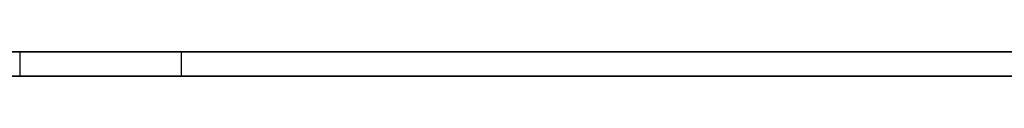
# Model space of a CAD drawing. Extents: x -3.09 to 3.09, y -0.36 to 1.94.
# Tile 162 of 168: x 0.363753 to 0.379742, y 1.8416 to 1.842. Entities that reach past the tile are written whole.
import ezdxf

# ---------------------------------------------------------------- set-up
doc = ezdxf.new("R2010")
doc.units = 0
doc.layers.get('0').update_dxf_attribs({"linetype": 'CONTINUOUS'})

# ---------------------------------------------------------------- blocks, each defined once
blk = doc.blocks.new('*U1')
at = {"extrusion": (0, 1, 0)}
for p, q in [((-3.01875, 1.842, 0.83), (3.01875, 1.842, 0.83)), ((3.01875, 1.842, -0.83), (-3.01875, 1.842, -0.83)), ((-2.92375, 1.842, -0.815), (2.92375, 1.842, -0.815)), ((2.92375, 1.842, 0.815), (-2.92375, 1.842, 0.815)), ((2.92375, 1.842, -0.7525), (-2.92375, 1.842, -0.7525)), ((-2.92375, 1.842, 0.7525), (2.92375, 1.842, 0.7525)), ((0.366375, 1.842, -0.345817), (0.334682, 1.842, -0.345817)), ((0.366375, 1.842, -0.350035), (0.366375, 1.842, -0.345817)), ((2.92375, 1.8416, -0.815), (-2.92375, 1.8416, -0.815)), ((-2.92375, 1.8416, 0.815), (2.92375, 1.8416, 0.815)), ((2.92375, 1.8416, -0.7525), (-2.92375, 1.8416, -0.7525)), ((-2.92375, 1.8416, 0.7525), (2.92375, 1.8416, 0.7525)), ((0.334682, 1.8416, -0.345817), (0.366375, 1.8416, -0.345817)), ((0.366375, 1.8416, -0.345817), (0.366375, 1.8416, -0.350035))]:
    blk.add_line(p, q, dxfattribs=at)
at = {"extrusion": (0, 0, -1)}
for p, q in [((-3.01875, 1.842, 0.83), (3.01875, 1.842, 0.83)), ((2.92375, 1.842, -0.7525), (-2.92375, 1.842, -0.7525)), ((2.92375, 1.842, 0.815), (-2.92375, 1.842, 0.815)), ((0.366375, 1.842, -0.345817), (0.334682, 1.842, -0.345817)), ((0.366375, 1.842, -0.345817), (0.366375, 1.8416, -0.345817)), ((2.92375, 1.8416, -0.7525), (-2.92375, 1.8416, -0.7525)), ((-2.92375, 1.8416, 0.815), (2.92375, 1.8416, 0.815)), ((0.334682, 1.8416, -0.345817), (0.366375, 1.8416, -0.345817))]:
    blk.add_line(p, q, dxfattribs=at)
for p, q in [((3.01875, 1.842, -0.83), (-3.01875, 1.842, -0.83)), ((-2.92375, 1.842, 0.7525), (2.92375, 1.842, 0.7525)), ((-2.92375, 1.842, -0.815), (2.92375, 1.842, -0.815)), ((0.363753, 1.842, -0.446028), (0.363753, 1.8416, -0.446028)), ((0.363753, 1.842, -0.446028), (0.363753, 1.8416, -0.446028)), ((0.366375, 1.842, -0.350035), (0.366375, 1.8416, -0.350035)), ((-2.92375, 1.8416, 0.7525), (2.92375, 1.8416, 0.7525)), ((2.92375, 1.8416, -0.815), (-2.92375, 1.8416, -0.815))]:
    blk.add_line(p, q)
at = {"extrusion": (-1, 0, 0)}
for p, q in [((0.366375, 1.842, -0.350035), (0.366375, 1.842, -0.345817)), ((0.366375, 1.842, -0.350035), (0.366375, 1.8416, -0.350035)), ((0.366375, 1.842, -0.345817), (0.366375, 1.8416, -0.345817)), ((0.366375, 1.8416, -0.345817), (0.366375, 1.8416, -0.350035))]:
    blk.add_line(p, q, dxfattribs=at)
for points in [[(0.363734, 1.842, -0.35255), (0.363792, 1.842, -0.352461), (0.363852, 1.842, -0.352374), (0.363911, 1.842, -0.352288), (0.363972, 1.842, -0.352203), (0.364033, 1.842, -0.352119), (0.364094, 1.842, -0.352036), (0.364156, 1.842, -0.351955), (0.364219, 1.842, -0.351875), (0.364282, 1.842, -0.351796), (0.364346, 1.842, -0.351718), (0.36441, 1.842, -0.351641), (0.364475, 1.842, -0.351566), (0.364541, 1.842, -0.351492), (0.364607, 1.842, -0.351419), (0.364674, 1.842, -0.351347), (0.364742, 1.842, -0.351277), (0.36481, 1.842, -0.351208), (0.364878, 1.842, -0.35114), (0.364947, 1.842, -0.351073), (0.365017, 1.842, -0.351007), (0.365088, 1.842, -0.350943), (0.365159, 1.842, -0.35088), (0.36523, 1.842, -0.350818), (0.365302, 1.842, -0.350757), (0.365375, 1.842, -0.350698), (0.365449, 1.842, -0.350639), (0.365523, 1.842, -0.350582), (0.365597, 1.842, -0.350526), (0.365672, 1.842, -0.350472), (0.365748, 1.842, -0.350418), (0.365824, 1.842, -0.350366), (0.365901, 1.842, -0.350315), (0.365979, 1.842, -0.350265), (0.366057, 1.842, -0.350217), (0.366136, 1.842, -0.35017), (0.366215, 1.842, -0.350123), (0.366295, 1.842, -0.350078), (0.366375, 1.842, -0.350035)], [(0.363734, 1.842, -0.35255), (0.363792, 1.842, -0.352461), (0.363852, 1.842, -0.352374), (0.363911, 1.842, -0.352288), (0.363972, 1.842, -0.352203), (0.364033, 1.842, -0.352119), (0.364094, 1.842, -0.352036), (0.364156, 1.842, -0.351955), (0.364219, 1.842, -0.351875), (0.364282, 1.842, -0.351796), (0.364346, 1.842, -0.351718), (0.36441, 1.842, -0.351641), (0.364475, 1.842, -0.351566), (0.364541, 1.842, -0.351492), (0.364607, 1.842, -0.351419), (0.364674, 1.842, -0.351347), (0.364742, 1.842, -0.351277), (0.36481, 1.842, -0.351208), (0.364878, 1.842, -0.35114), (0.364947, 1.842, -0.351073), (0.365017, 1.842, -0.351007), (0.365088, 1.842, -0.350943), (0.365159, 1.842, -0.35088), (0.36523, 1.842, -0.350818), (0.365302, 1.842, -0.350757), (0.365375, 1.842, -0.350698), (0.365449, 1.842, -0.350639), (0.365523, 1.842, -0.350582), (0.365597, 1.842, -0.350526), (0.365672, 1.842, -0.350472), (0.365748, 1.842, -0.350418), (0.365824, 1.842, -0.350366), (0.365901, 1.842, -0.350315), (0.365979, 1.842, -0.350265), (0.366057, 1.842, -0.350217), (0.366136, 1.842, -0.35017), (0.366215, 1.842, -0.350123), (0.366295, 1.842, -0.350078), (0.366375, 1.842, -0.350035)], [(0.366375, 1.8416, -0.350035), (0.366268, 1.8416, -0.350093), (0.366161, 1.8416, -0.350154), (0.366056, 1.8416, -0.350217), (0.365952, 1.8416, -0.350283), (0.365849, 1.8416, -0.35035), (0.365746, 1.8416, -0.35042), (0.365645, 1.8416, -0.350491), (0.365545, 1.8416, -0.350565), (0.365446, 1.8416, -0.350641), (0.365348, 1.8416, -0.350719), (0.365251, 1.8416, -0.3508), (0.365156, 1.8416, -0.350882), (0.365061, 1.8416, -0.350967), (0.364967, 1.8416, -0.351054), (0.364875, 1.8416, -0.351143), (0.364783, 1.8416, -0.351235), (0.364693, 1.8416, -0.351328), (0.364603, 1.8416, -0.351424), (0.364515, 1.8416, -0.351521), (0.364427, 1.8416, -0.351621), (0.364341, 1.8416, -0.351724), (0.364256, 1.8416, -0.351828), (0.364172, 1.8416, -0.351934), (0.364089, 1.8416, -0.352043), (0.364007, 1.8416, -0.352154), (0.363926, 1.8416, -0.352267), (0.363846, 1.8416, -0.352382), (0.363767, 1.8416, -0.352499), (0.363689, 1.8416, -0.352619)], [(0.366375, 1.8416, -0.350035), (0.366268, 1.8416, -0.350093), (0.366161, 1.8416, -0.350154), (0.366056, 1.8416, -0.350217), (0.365952, 1.8416, -0.350283), (0.365849, 1.8416, -0.35035), (0.365746, 1.8416, -0.35042), (0.365645, 1.8416, -0.350491), (0.365545, 1.8416, -0.350565), (0.365446, 1.8416, -0.350641), (0.365348, 1.8416, -0.350719), (0.365251, 1.8416, -0.3508), (0.365156, 1.8416, -0.350882), (0.365061, 1.8416, -0.350967), (0.364967, 1.8416, -0.351054), (0.364875, 1.8416, -0.351143), (0.364783, 1.8416, -0.351235), (0.364693, 1.8416, -0.351328), (0.364603, 1.8416, -0.351424), (0.364515, 1.8416, -0.351521), (0.364427, 1.8416, -0.351621), (0.364341, 1.8416, -0.351724), (0.364256, 1.8416, -0.351828), (0.364172, 1.8416, -0.351934), (0.364089, 1.8416, -0.352043), (0.364007, 1.8416, -0.352154), (0.363926, 1.8416, -0.352267), (0.363846, 1.8416, -0.352382), (0.363767, 1.8416, -0.352499), (0.363689, 1.8416, -0.352619)]]:
    blk.add_polyline3d(points)

msp = doc.modelspace()

# ---------------------------------------------------------------- block references
msp.add_blockref('*U1', (0, 0))

doc.saveas('drawing.dxf')
